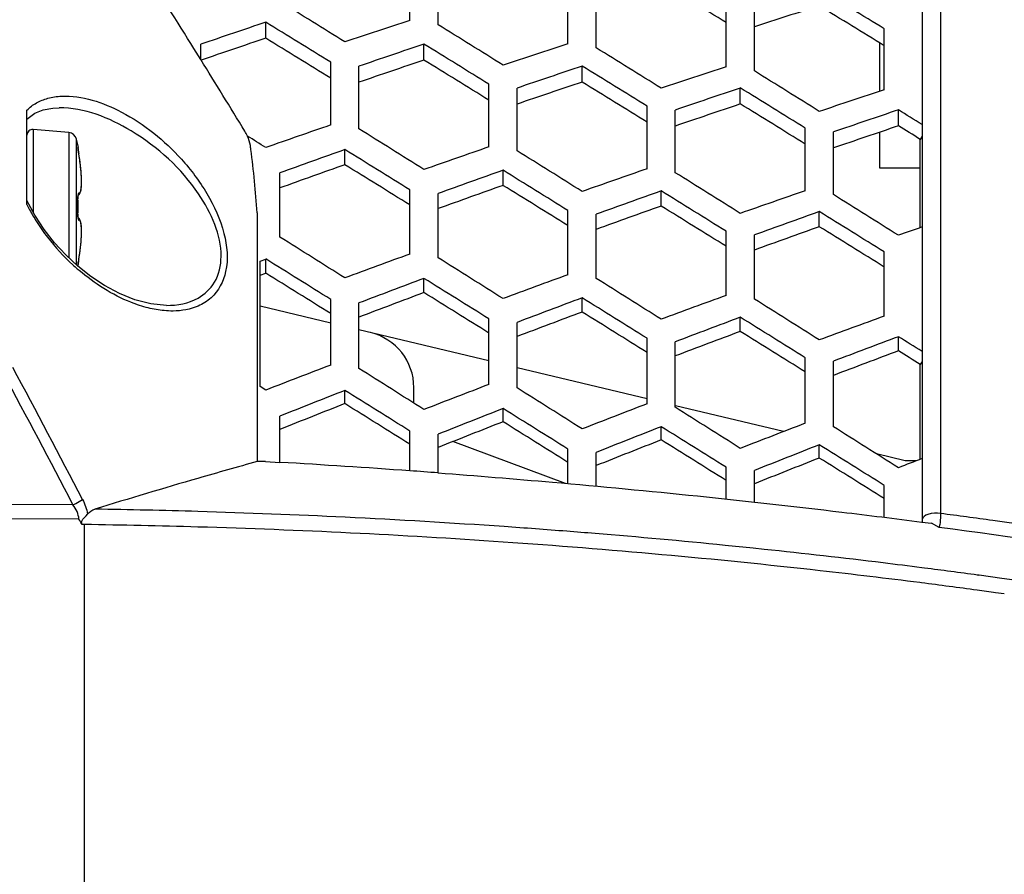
# Model space of a CAD drawing. Header units: millimetres. Extents: x 0 to 420, y 0 to 297.
# Tile 214 of 256: x 265.45 to 272.42, y 228.01 to 234.07. Entities that reach past the tile are written whole.
import ezdxf

# ---------------------------------------------------------------- set-up
doc = ezdxf.new("R2010")
doc.units = ezdxf.units.MM
doc.header["$LTSCALE"] = 23.1
doc.header["$PDMODE"] = 3
doc.header["$PDSIZE"] = 0.3125
doc.layers.get('0').update_dxf_attribs({"linetype": 'CONTINUOUS'})
doc.layers.get('Defpoints').update_dxf_attribs({"linetype": 'CONTINUOUS'})
doc.layers.add('DIM_PILOTEES', color=7, linetype='CONTINUOUS')
doc.styles.get("Standard").update_dxf_attribs({"font": 'txt', "width": 0.7})
doc.dimstyles.new('DIMSTYLE_3', dxfattribs={"dimtxt": 2.5, "dimasz": 3.5, "dimexe": 2, "dimexo": 0, "dimtad": 1, "dimdec": 0, "dimlfac": 5, "dimdsep": 46, "dimtxsty": 'Standard', "dimblk": '_FILLED', "dimblk1": '_FILLED', "dimblk2": '_FILLED', "dimcen": 0.09, "dimazin": 2, "dimtp": 0.5, "dimtm": 0.5, "dimtfac": 1, "dimtdec": 0, "dimtofl": 0, "dimtmove": 0, "dimatfit": 3, "dimldrblk": '_FILLED', "dimfxl": 0, "dimtolj": 1, "dimarcsym": 0})
doc.dimstyles.new('DIMSTYLE_9', dxfattribs={"dimtxt": 2.5, "dimasz": 3.5, "dimexe": 2, "dimexo": 0, "dimgap": 2.5, "dimtad": 1, "dimdsep": 46, "dimtxsty": 'Standard', "dimblk": '_FILLED', "dimblk1": '_FILLED', "dimblk2": '_FILLED', "dimcen": 0.09, "dimazin": 2, "dimtp": 0.5, "dimtm": 0.5, "dimtfac": 1, "dimtofl": 0, "dimtmove": 0, "dimatfit": 3, "dimldrblk": '_FILLED', "dimfxl": 0, "dimtolj": 1, "dimarcsym": 0})

# ---------------------------------------------------------------- blocks, each defined once
blk = doc.blocks.new('_FILLED')
at = {"color": 0, "linetype": 'ByBlock'}
blk.add_solid([(0, 0), (-1, 0.1429), (-1, -0.1429)], dxfattribs=at)
blk = doc.blocks.new('*D7')
at = {"layer": 'DIM_PILOTEES', "color": 2, "linetype": 'Continuous'}
for p, q in [((237.3576, 221.8616), (237.3576, 264.0659)), ((280.4801, 226.1986), (280.4801, 264.0659)), ((237.3576, 262.0659), (258.9188, 262.0659)), ((280.4801, 262.0659), (258.9188, 262.0659))]:
    blk.add_line(p, q, dxfattribs=at)
at = {"layer": 'DIM_PILOTEES', "color": 2, "linetype": 'Continuous', "xscale": 3.5, "yscale": 3.5, "zscale": 3.5, "rotation": 180}
blk.add_blockref('_FILLED', (237.3576, 262.0659), dxfattribs=at)
at = {"layer": 'DIM_PILOTEES', "color": 2, "linetype": 'Continuous', "xscale": 3.5, "yscale": 3.5, "zscale": 3.5}
blk.add_blockref('_FILLED', (280.4801, 262.0659), dxfattribs=at)
at = {"layer": 'DIM_PILOTEES', "color": 2, "linetype": 'Continuous', "insert": (258.9188, 265.1909), "char_height": 2.5, "width": 8.035714, "attachment_point": 2, "line_spacing_factor": 0.9}
blk.add_mtext('{\\ftxt;\\W0.0001;\\H0.0001;\\~}{\\ftxt;\\W2.1428571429;\\H2.5; }{\\ftxt;\\W0.0001;\\H0.0001;\\~}', dxfattribs=at)
blk = doc.blocks.new('*D8')
at = {"layer": 'DIM_PILOTEES', "color": 2, "linetype": 'Continuous'}
for p, q in [((243.7388, 246.623), (243.7388, 257.0461)), ((280.4888, 226.1986), (280.4888, 257.0461)), ((243.7388, 255.0461), (262.1138, 255.0461)), ((280.4888, 255.0461), (262.1138, 255.0461))]:
    blk.add_line(p, q, dxfattribs=at)
at = {"layer": 'DIM_PILOTEES', "color": 2, "linetype": 'Continuous', "xscale": 3.5, "yscale": 3.5, "zscale": 3.5, "rotation": 180}
blk.add_blockref('_FILLED', (243.7388, 255.0461), dxfattribs=at)
at = {"layer": 'DIM_PILOTEES', "color": 2, "linetype": 'Continuous', "xscale": 3.5, "yscale": 3.5, "zscale": 3.5}
blk.add_blockref('_FILLED', (280.4888, 255.0461), dxfattribs=at)
at = {"layer": 'DIM_PILOTEES', "color": 2, "linetype": 'Continuous', "insert": (262.1138, 258.1711), "char_height": 2.5, "width": 8.035714, "attachment_point": 2, "line_spacing_factor": 0.9}
blk.add_mtext('{\\ftxt;\\W0.0001;\\H0.0001;\\~}{\\ftxt;\\W2.1428571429;\\H2.5; }{\\ftxt;\\W0.0001;\\H0.0001;\\~}', dxfattribs=at)
blk = doc.blocks.new('*D16')
at = {"layer": 'Defpoints', "color": 0, "linetype": 'Continuous'}
for p in [(226.5932, 260.6283), (261.7388, 218.7434), (214.3873, 191.405), (309.0904, 191.405)]:
    blk.add_point(p, dxfattribs=at)
at = {"layer": 'DIM_PILOTEES', "color": 0, "linetype": 'Continuous', "lineweight": -2}
for p, q in [((214.3873, 191.405), (216.1194, 192.405)), ((309.0904, 191.405), (310.8224, 190.405))]:
    blk.add_line(p, q, dxfattribs=at)
blk.add_arc((261.7388, 218.7434), 54.6768, 333.66827, 206.33173, dxfattribs=at)
at = {"layer": 'DIM_PILOTEES', "color": 0, "linetype": 'Continuous', "lineweight": -2, "xscale": 3.5, "yscale": 3.5, "zscale": 3.5}
for p, rotation in [((214.3873, 191.405), 298.1658643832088), ((309.0904, 191.405), 241.8341356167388)]:
    blk.add_blockref('_FILLED', p, dxfattribs=dict(at, rotation=rotation))
at = {"layer": 'DIM_PILOTEES', "color": 0, "linetype": 'Continuous', "insert": (267.7853, 278.9507), "char_height": 2.5, "width": 24.821429, "attachment_point": 2, "rotation": 354.26515, "line_spacing_factor": 0.9}
blk.add_mtext('\\A1;{\\ftxt;\\W0.0001;\\H0.0001;\\~}{\\ftxt;\\W3.5952380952;\\H2.5; }{\\ftxt;\\W0.0001;\\H0.0001;\\~}{\\ftxt;\\W0.0001;\\H0.0001;\\~}{\\ftxt;\\W2.3571428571;\\H2.5; }{\\ftxt;\\W0.0001;\\H0.0001;\\~}{\\ftxt;\\W0.0001;\\H0.0001;\\~}{\\ftxt;\\W0.6666666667;\\H2.5; }{\\ftxt;\\W0.0001;\\H0.0001;\\~}', dxfattribs=at)

msp = doc.modelspace()

# ---------------------------------------------------------------- linework, layer by layer
at = {"color": 7, "linetype": 'Continuous'}
for p, q in [((271.9686, 244.9825), (271.9686, 230.57)), ((271.8388, 244.887), (271.8388, 230.5093)), ((268.2103, 234.0606), (268.2103, 234.4935)), ((268.4103, 234.0313), (268.4103, 234.4643)), ((269.3303, 233.8968), (269.3303, 234.3297)), ((269.5303, 233.8675), (269.5303, 234.3005)), ((270.4503, 233.733), (270.4503, 234.1659)), ((270.6503, 233.7037), (270.6503, 234.1367)), ((267.1903, 233.9356), (267.1903, 234.0488)), ((271.5703, 233.5692), (271.5703, 234.0021)), ((266.7303, 233.7837), (266.7303, 233.8928)), ((268.3103, 233.7803), (268.3103, 233.8936)), ((271.5388, 233.5589), (271.5388, 233.9019)), ((266.7305, 233.7838), (266.6815, 233.8625)), ((266.7303, 233.7837), (266.6815, 233.8625)), ((267.6503, 233.3213), (267.6503, 233.7653)), ((267.8503, 233.2936), (267.8503, 233.7375)), ((269.4303, 233.625), (269.4303, 233.7383)), ((268.7703, 233.1661), (268.7703, 233.61)), ((268.9703, 233.1383), (268.9703, 233.5823)), ((270.5503, 233.4698), (270.5503, 233.5831)), ((265.4989, 232.7576), (265.4989, 233.4265)), ((269.8903, 233.0108), (269.8903, 233.4548)), ((270.0903, 232.9831), (270.0903, 233.4271)), ((271.6703, 233.3145), (271.6703, 233.4278)), ((265.5424, 233.2896), (265.5424, 232.7049)), ((265.7952, 233.2675), (265.5424, 233.2896)), ((265.7952, 233.2675), (265.7952, 232.3809)), ((271.0103, 232.8556), (271.0103, 233.2995)), ((271.2103, 232.8279), (271.2103, 233.2718)), ((271.5388, 233.0148), (271.5388, 233.2701)), ((265.8486, 233.2202), (265.8486, 232.3312)), ((265.8486, 233.2202), (265.8605, 233.161)), ((271.8388, 233.2428), (271.825, 233.2194)), ((271.825, 232.594), (271.825, 233.2194)), ((265.8598, 233.1609), (265.8605, 233.161)), ((265.8605, 233.154), (265.8601, 233.1573)), ((265.8605, 233.1534), (265.8605, 233.154)), ((265.8608, 233.1516), (265.8605, 233.1534)), ((265.8611, 233.1494), (265.8608, 233.1516)), ((265.8616, 233.1456), (265.8611, 233.1494)), ((265.8623, 233.1411), (265.8616, 233.1456)), ((265.8633, 233.1343), (265.8623, 233.1411)), ((265.8646, 233.1267), (265.8633, 233.1343)), ((265.8658, 233.1195), (265.8646, 233.1267)), ((265.869, 233.0994), (265.8658, 233.1195)), ((267.7503, 233.0401), (267.7503, 233.147)), ((265.8724, 233.0765), (265.869, 233.0996)), ((265.8754, 233.0544), (265.8724, 233.0767)), ((265.878, 233.0332), (265.8754, 233.0546)), ((265.8802, 233.013), (265.878, 233.0334)), ((265.8819, 232.9938), (265.8801, 233.0132)), ((265.8812, 233.0015), (265.8811, 233.0025)), ((265.8833, 232.9757), (265.8819, 232.994)), ((265.8844, 232.9588), (265.8833, 232.9759)), ((267.2903, 232.5277), (267.2903, 232.982)), ((268.8703, 232.8936), (268.8703, 233.0005)), ((271.825, 233.0148), (271.5388, 233.0148)), ((265.8851, 232.943), (265.8844, 232.959)), ((265.8849, 232.8907), (265.8854, 232.9023)), ((265.8855, 232.9283), (265.8851, 232.9431)), ((265.8854, 232.9022), (265.8856, 232.9148)), ((265.8856, 232.9147), (265.8855, 232.9284)), ((265.8806, 232.855), (265.882, 232.8626)), ((265.882, 232.8625), (265.8832, 232.871)), ((265.8832, 232.871), (265.8842, 232.8804)), ((265.8842, 232.8803), (265.8849, 232.8908)), ((268.2103, 232.4073), (268.2103, 232.8617)), ((268.4103, 232.3812), (268.4103, 232.8355)), ((269.9903, 232.7471), (269.9903, 232.854)), ((265.5542, 232.6828), (265.4989, 232.787)), ((265.8598, 232.7983), (265.8601, 232.7983)), ((265.8601, 232.8063), (265.8602, 232.8106)), ((265.8601, 232.802), (265.8601, 232.8065)), ((265.8601, 232.7983), (265.8601, 232.8022)), ((265.8601, 232.7983), (265.8601, 232.802)), ((265.8602, 232.8105), (265.8604, 232.8143)), ((265.8604, 232.8143), (265.8606, 232.8177)), ((265.8606, 232.8177), (265.8609, 232.8206)), ((265.8608, 232.7434), (265.8607, 232.7602)), ((265.861, 232.8219), (265.8621, 232.8224)), ((265.8601, 232.6885), (265.8605, 232.7053)), ((267.1293, 232.6991), (267.1293, 230.938)), ((269.3303, 232.2609), (269.3303, 232.7152)), ((269.5303, 232.2347), (269.5303, 232.689)), ((271.1103, 232.6006), (271.1103, 232.7075)), ((265.6207, 232.5811), (265.5542, 232.6828)), ((265.8598, 232.6885), (265.8601, 232.6885)), ((265.8601, 232.6857), (265.8601, 232.6885)), ((265.8622, 232.6644), (265.861, 232.6649)), ((265.8672, 232.6602), (265.8622, 232.6644)), ((265.8806, 232.6318), (265.8788, 232.6386)), ((265.882, 232.6242), (265.8806, 232.6318)), ((265.8832, 232.6158), (265.882, 232.6243)), ((265.8842, 232.6064), (265.8832, 232.6158)), ((265.8849, 232.596), (265.8842, 232.6065)), ((265.8854, 232.5845), (265.8849, 232.5961)), ((265.8851, 232.5437), (265.8855, 232.5585)), ((265.8856, 232.572), (265.8854, 232.5846)), ((265.8855, 232.5584), (265.8856, 232.5721)), ((270.4503, 232.1144), (270.4503, 232.5687)), ((265.8801, 232.4736), (265.8819, 232.493)), ((265.8819, 232.493), (265.8833, 232.5111)), ((265.8844, 232.5278), (265.8851, 232.5438)), ((270.6503, 232.0882), (270.6503, 232.5426)), ((265.869, 232.3872), (265.8724, 232.4103)), ((265.8724, 232.4101), (265.8754, 232.4324)), ((265.8754, 232.4324), (265.878, 232.4536)), ((271.5703, 231.9679), (271.5703, 232.4222)), ((265.8613, 232.339), (265.862, 232.3436)), ((265.862, 232.3436), (265.8628, 232.349)), ((265.8628, 232.349), (265.8637, 232.355)), ((265.8637, 232.355), (265.8652, 232.3639)), ((265.8652, 232.3639), (265.8658, 232.3673)), ((265.8658, 232.3673), (265.869, 232.3874)), ((267.1503, 232.3571), (267.1903, 232.3721)), ((267.1503, 231.4692), (267.1503, 232.3571)), ((267.1903, 232.2718), (267.1903, 232.3721)), ((265.8605, 232.3258), (265.8598, 232.3259)), ((265.8601, 232.3294), (265.8603, 232.3315)), ((265.8603, 232.3315), (265.8605, 232.3332)), ((265.8605, 232.3328), (265.8606, 232.3341)), ((265.8606, 232.3341), (265.8609, 232.3364)), ((265.8609, 232.3364), (265.8613, 232.339)), ((267.1503, 232.2567), (267.1903, 232.2718)), ((268.3103, 232.1343), (268.3103, 232.2346)), ((267.6503, 231.6214), (267.6503, 232.0855)), ((269.4303, 231.9967), (269.4303, 232.0971)), ((266.4862, 232.0434), (266.4868, 232.0434)), ((267.6503, 231.9183), (267.1503, 232.0381)), ((267.8503, 231.5968), (267.8503, 232.0609)), ((268.7703, 231.4839), (268.7703, 231.948)), ((268.9703, 231.4593), (268.9703, 231.9234)), ((270.5503, 231.8592), (270.5503, 231.9595)), ((268.7703, 231.6499), (267.8503, 231.8704)), ((269.8903, 231.3463), (269.8903, 231.8105)), ((270.0903, 231.3218), (270.0903, 231.7859)), ((271.6703, 231.7216), (271.6703, 231.822)), ((271.0103, 231.2088), (271.0103, 231.6729)), ((271.2103, 231.1843), (271.2103, 231.6484)), ((271.8388, 231.6452), (271.825, 231.6254)), ((269.8903, 231.3815), (268.9703, 231.602)), ((271.825, 230.9536), (271.825, 231.6254)), ((267.1903, 231.4439), (267.1503, 231.4692)), ((267.7503, 231.3479), (267.7503, 231.4415)), ((268.2388, 231.3516), (268.2388, 231.4618)), ((268.8703, 231.2195), (268.8703, 231.3132)), ((270.8572, 231.1499), (270.093, 231.333)), ((267.2903, 230.9315), (267.2903, 231.2594)), ((269.9903, 231.0911), (269.9903, 231.1848)), ((268.2103, 230.8711), (268.2103, 231.154)), ((268.4103, 230.8562), (268.4103, 231.131)), ((269.3134, 230.7824), (268.5154, 231.0791)), ((269.3303, 230.7809), (269.3303, 231.0256)), ((271.1103, 230.9627), (271.1103, 231.0564)), ((269.5303, 230.7636), (269.5303, 231.0027)), ((271.7188, 230.9434), (271.5143, 230.9924)), ((267.1436, 230.937), (267.1293, 230.938)), ((267.1887, 230.9379), (267.1436, 230.937)), ((267.1887, 230.9379), (267.2903, 230.932)), ((270.4503, 230.6721), (270.4503, 230.8972)), ((271.7986, 230.9434), (271.7188, 230.9434)), ((270.6503, 230.6498), (270.6503, 230.8743)), ((271.5703, 230.5421), (271.5703, 230.7689)), ((265.825, 230.6306), (263.1393, 230.6471)), ((265.866, 230.5297), (263.2677, 230.5458)), ((265.9053, 230.4916), (265.8889, 230.4919)), ((265.9053, 230.4916), (265.9053, 226.0239)), ((271.8367, 230.5095), (271.9051, 230.5007)), ((271.9584, 230.4706), (271.9051, 230.5007)), ((271.9602, 230.4756), (271.9584, 230.4706)), ((270.7196, 230.316), (270.6428, 230.324)), ((271.8549, 230.1835), (271.8364, 230.1858)), ((271.8549, 230.1835), (271.8365, 230.1859)), ((272.241, 230.1316), (272.2291, 230.1332)), ((272.2416, 230.1323), (272.2297, 230.134)), ((271.8339, 230.0786), (271.8219, 230.0801)), ((271.8339, 230.0785), (271.8219, 230.0801)), ((272.4205, 230.0004), (272.3593, 230.0089))]:
    msp.add_line(p, q, dxfattribs=at)
for points in [[(265.4989, 233.3624), (265.507, 233.3701), (265.5556, 233.4045)], [(265.5556, 233.4045), (265.6137, 233.4284), (265.6815, 233.4413), (265.7264, 233.4434)], [(265.8622, 232.8224), (265.8672, 232.8266), (265.8712, 232.8313), (265.8743, 232.8365), (265.8768, 232.8421), (265.8788, 232.8482), (265.8806, 232.855)], [(265.8607, 232.7602), (265.8606, 232.7707), (265.8605, 232.7811), (265.8601, 232.7983)], [(265.8609, 232.8206), (265.8611, 232.823), (265.8614, 232.825), (265.8617, 232.8264), (265.8619, 232.8275)], [(265.8605, 232.7053), (265.8606, 232.7158), (265.8607, 232.7262), (265.8608, 232.7434)], [(265.8612, 232.6636), (265.8609, 232.6658), (265.8607, 232.6684), (265.8604, 232.6713), (265.8603, 232.6745), (265.8601, 232.6781), (265.8601, 232.6819), (265.8601, 232.6859)], [(265.8621, 232.6587), (265.8621, 232.6586), (265.862, 232.6589), (265.8619, 232.6595), (265.8617, 232.6605), (265.8614, 232.6619), (265.8612, 232.6636)], [(265.8788, 232.6386), (265.8768, 232.6447), (265.8743, 232.6503), (265.8712, 232.6555), (265.8672, 232.6602), (265.8621, 232.6644)], [(265.8596, 232.321), (265.7739, 232.4006), (265.6942, 232.4872), (265.6207, 232.5811)], [(265.8819, 232.4928), (265.8833, 232.5109), (265.8844, 232.528)], [(265.8754, 232.4322), (265.878, 232.4534), (265.8802, 232.4738)], [(266.4867, 232.0434), (266.3767, 232.0537), (266.263, 232.0834), (266.1536, 232.1276), (266.049, 232.1837), (265.9512, 232.2485), (265.8596, 232.321)]]:
    msp.add_lwpolyline(points, dxfattribs=at)
for centre, radius, start, end in [((201.5788, 193.3185), 76.6954, 31.913433, 32.930123), ((207.094, 196.7609), 70.194, 31.34715, 31.83238), ((265.5389, 233.2497), 0.04, 85, 180), ((265.79, 233.2077), 0.06, 12.03939, 85), ((265.8401, 233.1573), 0.0201, 359.33079, 10.48361), ((265.8408, 233.1573), 0.02, 350.24699, 10.52557), ((264.1831, 232.8364), 1.7063, 9.38065, 9.54973), ((264.1858, 232.8368), 1.7036, 9.04691, 9.38076), ((259.802, 232.1913), 7.3453, 7.47975, 7.69631), ((260.1315, 232.2314), 7.0134, 3.82381, 7.50579), ((264.1958, 232.8384), 1.6935, 8.70745, 9.04696), ((264.2096, 232.8405), 1.6794, 8.21032, 8.70784), ((264.2326, 232.8439), 1.6562, 7.88669, 8.21012), ((264.26, 232.8477), 1.6286, 7.51699, 7.88697), ((264.305, 232.8536), 1.5832, 6.99621, 7.51787), ((264.3479, 232.8589), 1.5399, 6.74508, 6.99509), ((264.4851, 232.8744), 1.4018, 5.2414, 6.77291), ((266.1041, 232.8042), 0.2444, 180.46879, 181.37395), ((263.569, 232.7434), 2.2914, 358.62727, 1.37273), ((266.6282, 233.3168), 1.2602, 206.34346, 208.24599), ((266.7085, 233.3606), 1.3516, 208.26994, 212.32314), ((266.8151, 233.4282), 1.4778, 212.33042, 217.62273), ((266.1041, 232.6826), 0.2444, 178.6262, 179.54145), ((266.8738, 233.4732), 1.5518, 217.61426, 227.4535), ((264.5147, 232.6096), 1.3721, 354.07432, 354.58047), ((264.5625, 232.6051), 1.3242, 354.58269, 354.70388), ((264.2311, 232.6432), 1.6578, 351.75718, 352.08972), ((264.2635, 232.6387), 1.625, 352.08899, 352.56871), ((264.3007, 232.6338), 1.5876, 352.56939, 352.84981), ((264.342, 232.6286), 1.5459, 352.84892, 353.29797), ((264.3957, 232.6223), 1.4918, 353.29808, 353.69906), ((264.4496, 232.6164), 1.4376, 353.6991, 354.07551), ((264.1855, 232.65), 1.7039, 350.45027, 350.63259), ((264.1861, 232.6499), 1.7032, 350.63252, 350.93389), ((264.1941, 232.6486), 1.6951, 350.93376, 351.29374), ((264.2083, 232.6465), 1.6808, 351.29344, 351.75706), ((266.8811, 233.4808), 1.5623, 227.44581, 228.95001), ((266.8766, 233.4756), 1.5555, 228.94954, 229.59144), ((263.6129, 232.7434), 2.286, 349.3537, 349.47443), ((265.8401, 232.3295), 0.0201, 349.52339, 0.66416), ((265.8408, 232.3295), 0.02, 349.47443, 9.75128), ((267.8388, 231.4618), 0.4, 0, 76.52504), ((217.2778, 205.572), 54.7104, 27.30503, 28.41182), ((217.2589, 205.5093), 54.6786, 27.35078, 28.45656), ((279.1292, 187.9573), 44.6244, 105.59945, 106.1587), ((263.361, 163.5275), 67.5189, 85.881302, 86.663697), ((279.196, 187.7277), 44.8636, 106.15901, 107.13204), ((263.3946, 164.0071), 67.0382, 85.709161, 85.880573), ((265.1125, 176.3555), 54.2521, 88.31271, 89.08344), ((265.1115, 176.3074), 54.3001, 87.21204, 88.31313), ((265.1319, 176.7056), 53.9014, 86.01446, 87.21306), ((264.1002, 170.8766), 60.2098, 82.135087, 82.490946), ((265.1129, 175.9444), 54.553, 88.32329, 89.16772), ((265.1216, 176.1174), 54.3798, 86.04684, 88.32704), ((265.1718, 177.2912), 53.3145, 85.53554, 86.01349), ((264.2685, 171.6795), 59.2919, 79.525409, 82.54805), ((264.326, 172.4701), 58.6003, 79.491212, 82.140587), ((265.1973, 177.6216), 52.9831, 85.31772, 85.53531), ((265.2561, 178.3184), 52.2838, 84.30691, 85.31961), ((265.1978, 177.2183), 53.2763, 84.83493, 86.04705), ((265.3334, 179.1101), 51.4884, 84.08121, 84.30504), ((265.3338, 178.7101), 51.7783, 83.58765, 84.83615), ((265.4414, 180.1201), 50.4726, 83.03528, 83.99728), ((265.5758, 181.2357), 49.3489, 82.71147, 83.03316), ((265.6746, 182.0046), 48.5737, 82.24415, 82.69013), ((265.5139, 180.3258), 50.1526, 82.77447, 83.58601), ((265.6647, 181.5227), 48.9462, 82.29446, 82.75912), ((265.7441, 182.1135), 48.3501, 82.13617, 82.29384)]:
    msp.add_arc(centre, radius, start, end, dxfattribs=at)
for centre, major_axis, ratio, start_param, end_param in [((246.6311, 230.1696), (55.1093, -27.9783), 0.242776, 1.250077, 1.259229), ((247.8227, 230.1359), (54.9467, -27.8957), 0.242776, 1.250104, 1.259283), ((241.3934, 230.7144), (57.7369, -29.3122), 0.242776, 1.223225, 1.232075), ((245.7409, 207.2371), (55.4956, 28.1744), 0.242776, 0.977236, 0.986446), ((248.0158, 230.045), (54.5083, -27.6732), 0.242776, 1.250178, 1.25943), ((240.7011, 206.4049), (58.075, 29.9745), 0.228228, 0.983425, 0.992229), ((242.976, 230.872), (57.0871, -29.4646), 0.228228, 1.244385, 1.253227), ((243.6684, 206.9771), (56.7496, 28.811), 0.242776, 1.004541, 1.013429), ((242.7782, 230.5898), (57.1359, -29.0072), 0.242776, 1.223038, 1.231982), ((240.8942, 206.4981), (57.6363, 29.748), 0.228228, 0.983291, 0.992121), ((243.1692, 230.7788), (56.6484, -29.2381), 0.228228, 1.244454, 1.253364), ((242.0858, 206.5326), (57.4736, 29.6641), 0.228228, 0.98324, 0.992137), ((244.3608, 230.7443), (56.4857, -29.1542), 0.228228, 1.244479, 1.253415), ((245.0532, 207.1017), (56.1486, 28.5059), 0.242776, 1.004636, 1.013619), ((244.163, 230.4652), (56.535, -28.7021), 0.242776, 1.222847, 1.231887), ((242.279, 206.6258), (57.0349, 29.4377), 0.228228, 0.983103, 0.992069), ((244.5539, 230.6511), (56.047, -28.9278), 0.228228, 1.24455, 1.253554), ((243.4706, 206.6604), (56.8723, 29.3537), 0.228228, 0.983052, 0.992043), ((245.7455, 230.6165), (55.8844, -28.8438), 0.228228, 1.244576, 1.253607), ((246.4379, 207.2263), (55.5477, 28.2008), 0.242776, 1.004733, 1.013813), ((245.5477, 230.3406), (55.934, -28.397), 0.242776, 1.222653, 1.23179), ((243.6637, 206.7536), (56.4336, 29.1273), 0.228228, 0.982912, 0.991974), ((245.9387, 230.5233), (55.4457, -28.6174), 0.228228, 1.244647, 1.253749), ((244.8553, 206.7881), (56.271, 29.0433), 0.228228, 0.982859, 0.991947), ((247.1303, 230.4888), (55.2831, -28.5335), 0.228228, 1.244674, 1.253803), ((247.8227, 207.3509), (54.9467, 27.8957), 0.242776, 1.004833, 1.014011), ((245.0485, 206.8814), (55.8323, 28.8169), 0.228228, 0.982716, 0.991876), ((247.3234, 230.3956), (54.8444, -28.307), 0.228228, 1.244747, 1.253949), ((246.2401, 206.9159), (55.6696, 28.733), 0.228228, 0.982662, 0.991849), ((248.5151, 230.361), (54.6817, -28.2231), 0.228228, 1.250627, 1.254003), ((242.976, 206.6148), (57.0871, 29.4646), 0.228228, 1.009874, 1.018716), ((242.0858, 230.9542), (57.4736, -29.6641), 0.228228, 1.217752, 1.226648), ((246.4332, 207.0091), (55.2309, 28.5065), 0.228228, 0.982516, 0.991777), ((248.7082, 230.2678), (54.243, -27.9967), 0.228228, 1.251028, 1.254152), ((240.7011, 231.0819), (58.075, -29.9745), 0.228228, 1.217936, 1.220422), ((241.3934, 206.1815), (57.8125, 30.2915), 0.213684, 0.989091, 0.997941), ((243.6684, 231.0905), (56.824, -29.7735), 0.213684, 1.238674, 1.247563), ((244.3608, 206.7425), (56.4857, 29.1542), 0.228228, 1.009968, 1.018904), ((243.4706, 230.8264), (56.8723, -29.3537), 0.228228, 1.217563, 1.226554), ((241.5866, 206.2769), (57.3735, 30.0614), 0.213684, 0.988955, 0.997874), ((243.8616, 230.9951), (56.385, -29.5435), 0.213684, 1.238744, 1.247701), ((242.7782, 206.3123), (57.2108, 29.9762), 0.213684, 0.988904, 0.997848), ((245.0532, 230.9597), (56.2222, -29.4582), 0.213684, 1.23877, 1.247752), ((245.7455, 206.8703), (55.8844, 28.8438), 0.228228, 1.010065, 1.019096), ((244.8553, 230.6987), (56.271, -29.0433), 0.228228, 1.21737, 1.226459), ((242.9714, 206.4077), (56.7718, 29.7462), 0.213684, 0.988766, 0.997779), ((245.2463, 230.8643), (55.7832, -29.2282), 0.213684, 1.23884, 1.247894), ((244.163, 206.443), (56.6091, 29.6609), 0.213684, 0.988714, 0.997753), ((246.4379, 230.829), (55.6205, -29.1429), 0.213684, 1.238867, 1.247946), ((247.1303, 206.998), (55.2831, 28.5335), 0.228228, 1.010163, 1.019292), ((246.2401, 230.5709), (55.6696, -28.733), 0.228228, 1.217174, 1.226361), ((244.3561, 206.5384), (56.1701, 29.4309), 0.213684, 0.988572, 0.997683), ((246.6311, 230.7336), (55.1815, -28.9129), 0.213684, 1.238939, 1.248091), ((245.5477, 206.5738), (56.0073, 29.3456), 0.213684, 0.988519, 0.997657), ((247.8227, 230.6982), (55.0188, -28.8276), 0.213684, 1.238966, 1.248145), ((245.7409, 206.6692), (55.5683, 29.1156), 0.213684, 0.988374, 0.997584), ((248.0158, 230.6028), (54.5798, -28.5976), 0.213684, 1.23904, 1.248292), ((248.5151, 207.1258), (54.6817, 28.2231), 0.228228, 1.016116, 1.019492), ((241.3934, 231.3053), (57.8125, -30.2915), 0.213684, 1.212086, 1.220937), ((242.976, 231.423), (57.1628, -30.3641), 0.199154, 1.232525, 1.241367), ((243.6684, 206.3963), (56.824, 29.7735), 0.213684, 1.015679, 1.024567), ((242.7782, 231.1745), (57.2108, -29.9762), 0.213684, 1.2119, 1.220844), ((243.1692, 231.3255), (56.7235, -30.1308), 0.199154, 1.232594, 1.241504), ((242.0858, 205.978), (57.5499, 30.5697), 0.199154, 0.9951, 1.003997), ((244.3608, 231.2894), (56.5607, -30.0443), 0.199154, 1.23262, 1.241555), ((245.0532, 206.5271), (56.2222, 29.4582), 0.213684, 1.015774, 1.024757), ((244.163, 231.0438), (56.6091, -29.6609), 0.213684, 1.211709, 1.220749), ((242.279, 206.0754), (57.1106, 30.3364), 0.199154, 0.994963, 1.003929), ((244.5539, 231.192), (56.1214, -29.8109), 0.199154, 1.23269, 1.241695), ((243.4706, 206.1115), (56.9478, 30.2499), 0.199154, 0.994912, 1.003903), ((245.7455, 231.1558), (55.9585, -29.7244), 0.199154, 1.232716, 1.241747), ((246.4379, 206.6578), (55.6205, 29.1429), 0.213684, 1.015871, 1.024951), ((245.5477, 230.913), (56.0073, -29.3456), 0.213684, 1.211515, 1.220652), ((243.6637, 206.209), (56.5085, 30.0165), 0.199154, 0.994771, 1.003833), ((245.9387, 231.0584), (55.5193, -29.4911), 0.199154, 1.232788, 1.24189), ((244.8553, 206.2451), (56.3456, 29.93), 0.199154, 0.994719, 1.003807), ((247.1303, 231.0223), (55.3564, -29.4046), 0.199154, 1.232815, 1.241943), ((247.8227, 206.7886), (55.0188, 28.8276), 0.213684, 1.015971, 1.025149), ((245.0485, 206.3425), (55.9063, 29.6967), 0.199154, 0.994576, 1.003736), ((247.3234, 230.9248), (54.9171, -29.1712), 0.199154, 1.232888, 1.242089), ((246.2401, 206.3787), (55.7435, 29.6102), 0.199154, 0.994522, 1.003709), ((248.5151, 230.8887), (54.7543, -29.0847), 0.199154, 1.238767, 1.242143), ((246.4332, 206.4761), (55.3042, 29.3768), 0.199154, 0.994376, 1.003636), ((248.7082, 230.7913), (54.315, -28.8514), 0.199154, 1.239169, 1.242292), ((242.976, 206.0638), (57.1628, 30.3641), 0.199154, 1.021734, 1.030576), ((242.0858, 231.5088), (57.5499, -30.5697), 0.199154, 1.205892, 1.214789), ((241.3934, 205.6581), (57.889, 31.1346), 0.184641, 1.001607, 1.010457), ((243.6684, 231.605), (56.8991, -30.6022), 0.184641, 1.226158, 1.235046), ((244.3608, 206.1974), (56.5607, 30.0443), 0.199154, 1.021828, 1.030763), ((243.4706, 231.3753), (56.9478, -30.2499), 0.199154, 1.205703, 1.214695), ((241.5866, 205.7575), (57.4494, 30.8981), 0.184641, 1.001472, 1.01039), ((243.8616, 231.5056), (56.4596, -30.3658), 0.184641, 1.226227, 1.235184), ((242.7782, 205.7943), (57.2865, 30.8105), 0.184641, 1.001421, 1.010365), ((245.0532, 231.4688), (56.2966, -30.2781), 0.184641, 1.226253, 1.235236), ((245.7455, 206.331), (55.9585, 29.7244), 0.199154, 1.021924, 1.030955), ((244.8553, 231.2417), (56.3456, -29.93), 0.199154, 1.205511, 1.214599), ((242.9714, 205.8937), (56.8469, 30.5741), 0.184641, 1.001282, 1.010296), ((245.2463, 231.3694), (55.857, -30.0417), 0.184641, 1.226324, 1.235377), ((244.163, 205.9305), (56.684, 30.4864), 0.184641, 1.00123, 1.01027), ((246.4379, 231.3326), (55.6941, -29.9541), 0.184641, 1.226351, 1.23543), ((247.1303, 206.4645), (55.3564, 29.4046), 0.199154, 1.022023, 1.031151), ((246.2401, 231.1081), (55.7435, -29.6102), 0.199154, 1.205314, 1.214501), ((244.3561, 206.0299), (56.2444, 30.25), 0.184641, 1.001088, 1.010199), ((246.6311, 231.2332), (55.2545, -29.7176), 0.184641, 1.226423, 1.235574), ((245.5477, 206.0667), (56.0814, 30.1624), 0.184641, 1.001035, 1.010173), ((247.8227, 231.1964), (55.0916, -29.63), 0.184641, 1.22645, 1.235628), ((245.7409, 206.166), (55.6419, 29.926), 0.184641, 1.000891, 1.010101), ((248.0158, 231.097), (54.652, -29.3936), 0.184641, 1.226524, 1.235776), ((248.5151, 206.5981), (54.7543, 29.0847), 0.199154, 1.027975, 1.031352)]:
    msp.add_ellipse(centre, major_axis=major_axis, ratio=ratio, start_param=start_param, end_param=end_param, dxfattribs=at)
for points, knots in [([(265.7434, 233.5249), (265.8899, 233.532), (266.216, 233.4203), (266.5512, 233.148), (266.7835, 232.8403), (266.9052, 232.5706), (266.9343, 232.2997), (266.8555, 232.145), (266.8031, 232.0976)], [0, 0, 0, 0, 0.212307, 0.472948, 0.618753, 0.766782, 0.897722, 1, 1, 1, 1]), ([(266.7142, 232.8331), (266.5919, 233.0132), (266.2931, 233.288), (265.9051, 233.4436), (265.7263, 233.4435)], [0, 0, 0, 0, 0.549181, 1, 1, 1, 1]), ([(265.8598, 233.1609), (265.8596, 233.1609), (265.8599, 233.1599), (265.8598, 233.1588), (265.8601, 233.1563), (265.8603, 233.1546), (265.8605, 233.1535)], [0, 0, 0, 0, 0.066482, 0.258032, 0.571575, 1, 1, 1, 1]), ([(265.8605, 233.1535), (265.8608, 233.1513), (265.8624, 233.1399), (265.8642, 233.1286), (265.8657, 233.1195)], [0, 0, 0, 0, 0.195349, 1, 1, 1, 1]), ([(265.8657, 232.839), (265.8668, 232.8388), (265.8691, 232.8389), (265.8723, 232.8407), (265.8751, 232.844), (265.8786, 232.8509), (265.8818, 232.8634), (265.8843, 232.8823), (265.8855, 232.9062), (265.8855, 232.9346), (265.884, 232.9669), (265.8823, 232.9896), (265.8812, 233.0015)], [0, 0, 0, 0, 0.019093, 0.039059, 0.063219, 0.093523, 0.175646, 0.287972, 0.429546, 0.597872, 0.789438, 1, 1, 1, 1]), ([(265.8657, 232.839), (265.8651, 232.8392), (265.864, 232.8382), (265.8633, 232.8366), (265.8622, 232.8336), (265.8612, 232.8285), (265.8607, 232.8241), (265.8605, 232.8216)], [0, 0, 0, 0, 0.100079, 0.184502, 0.296391, 0.600575, 1, 1, 1, 1]), ([(266.7106, 232.0953), (266.7576, 232.1214), (266.8478, 232.2065), (266.8898, 232.4055), (266.837, 232.6253), (266.7601, 232.7654), (266.7142, 232.8331)], [0, 0, 0, 0, 0.195129, 0.42456, 0.702845, 1, 1, 1, 1]), ([(265.8605, 232.8216), (265.8603, 232.8202), (265.8598, 232.8137), (265.8597, 232.8072), (265.8597, 232.8022)], [0, 0, 0, 0, 0.230589, 1, 1, 1, 1]), ([(265.8597, 232.6846), (265.8597, 232.6825), (265.8598, 232.6749), (265.8602, 232.6672), (265.8608, 232.6617)], [0, 0, 0, 0, 0.271856, 1, 1, 1, 1]), ([(265.8608, 232.6617), (265.8611, 232.6597), (265.8616, 232.6561), (265.8627, 232.6516), (265.8637, 232.6488), (265.8652, 232.6477), (265.8657, 232.6478)], [0, 0, 0, 0, 0.399041, 0.699872, 0.894131, 1, 1, 1, 1]), ([(265.881, 232.4828), (265.8821, 232.4949), (265.8839, 232.5179), (265.8854, 232.5507), (265.8856, 232.5795), (265.8844, 232.6038), (265.8819, 232.623), (265.8787, 232.6356), (265.8751, 232.6427), (265.8724, 232.646), (265.8692, 232.6479), (265.8668, 232.648), (265.8657, 232.6478)], [0, 0, 0, 0, 0.210241, 0.401751, 0.570187, 0.71195, 0.824464, 0.906707, 0.937022, 0.961148, 0.981027, 1, 1, 1, 1]), ([(265.8657, 232.3673), (265.8652, 232.364), (265.8633, 232.3527), (265.8615, 232.3413), (265.8605, 232.3332)], [0, 0, 0, 0, 0.289524, 1, 1, 1, 1]), ([(265.8605, 232.3332), (265.8603, 232.3322), (265.8601, 232.3304), (265.8598, 232.3279), (265.8599, 232.3269), (265.8596, 232.3259), (265.8598, 232.3259)], [0, 0, 0, 0, 0.428527, 0.742034, 0.933517, 1, 1, 1, 1]), ([(266.3583, 232.0257), (266.3166, 232.036), (266.1387, 232.0944), (265.9777, 232.198), (265.8683, 232.2912)], [0, 0, 0, 0, 0.230264, 1, 1, 1, 1]), ([(266.7113, 232.0388), (266.656, 232.0147), (266.5727, 232.0008), (266.4915, 232.0045), (266.4703, 232.0064)], [0, 0, 0, 0, 0.739229, 1, 1, 1, 1]), ([(268.4104, 230.8574), (268.6808, 230.8371), (269.6358, 230.7596), (270.778, 230.6419), (271.6482, 230.5338), (271.8367, 230.5095)], [0, 0, 0, 0, 0.23622, 0.834488, 1, 1, 1, 1]), ([(265.825, 230.6306), (265.8315, 230.634), (265.8543, 230.6461), (265.8768, 230.6589), (265.8922, 230.6691)], [0, 0, 0, 0, 0.28181, 1, 1, 1, 1]), ([(265.8889, 230.4919), (265.8856, 230.4991), (265.8859, 230.532), (265.9153, 230.5489), (265.9286, 230.5659)], [0, 0, 0, 0, 0.268688, 1, 1, 1, 1]), ([(271.9686, 230.57), (271.9391, 230.5741), (271.8947, 230.5747), (271.8388, 230.5451), (271.8388, 230.5269)], [0, 0, 0, 0, 0.620704, 1, 1, 1, 1]), ([(271.9686, 230.57), (271.9685, 230.5595), (271.9676, 230.528), (271.9665, 230.4958), (271.9602, 230.4756)], [0, 0, 0, 0, 0.331611, 1, 1, 1, 1]), ([(278.907, 228.6815), (278.3927, 228.843), (276.2047, 229.4696), (273.9619, 229.8976), (272.2416, 230.1323)], [0, 0, 0, 0, 0.236917, 1, 1, 1, 1])]:
    msp.add_open_spline(points, degree=3, knots=knots, dxfattribs=at)
for points in [[(265.4989, 233.4265), (265.5188, 233.4463), (265.5417, 233.4635), (265.5661, 233.4772)], [(265.5661, 233.4772), (265.5915, 233.4915), (265.6191, 233.5024), (265.6472, 233.5101)], [(265.6472, 233.5101), (265.6785, 233.5187), (265.711, 233.5234), (265.7434, 233.5249)], [(267.0606, 233.2423), (267.0551, 233.2543), (267.0488, 233.2661), (267.0419, 233.2774)], [(267.0811, 233.175), (267.078, 233.1983), (267.0704, 233.221), (267.0606, 233.2423)], [(265.8657, 232.839), (265.8659, 232.8345), (265.8644, 232.8297), (265.8617, 232.8261)], [(265.8657, 232.6478), (265.8659, 232.6523), (265.8644, 232.6571), (265.8617, 232.6607)], [(266.4868, 232.0434), (266.5634, 232.0435), (266.6437, 232.0581), (266.7106, 232.0953)], [(266.8031, 232.0976), (266.7762, 232.0732), (266.7446, 232.0533), (266.7113, 232.0388)], [(266.4703, 232.0064), (266.4326, 232.0099), (266.3951, 232.0166), (266.3583, 232.0257)], [(265.8922, 230.6691), (265.9089, 230.6367), (265.922, 230.6018), (265.9286, 230.5659)], [(265.866, 230.5297), (265.8662, 230.566), (265.8473, 230.602), (265.825, 230.6306)], [(265.9286, 230.5659), (265.9414, 230.5823), (265.9605, 230.5945), (265.9804, 230.6006)], [(265.8889, 230.4919), (265.8828, 230.5053), (265.875, 230.518), (265.866, 230.5297)]]:
    msp.add_open_spline(points, degree=3, dxfattribs=at)

# ---------------------------------------------------------------- dimensions: what is measured, and where the dimension line sits
at = {"layer": 'DIM_PILOTEES', "color": 2, "linetype": 'Continuous'}
dim = msp.add_angular_dim_3p(base=(226.5932, 260.6283), center=(261.7388, 218.7434), p1=(309.0904, 191.405), p2=(214.3873, 191.405), text='{\\ftxt;\\W0.0001;\\H0.0001;\\~}{\\ftxt;\\W3.5952380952;\\H2.5; }{\\ftxt;\\W0.0001;\\H0.0001;\\~}{\\ftxt;\\W0.0001;\\H0.0001;\\~}{\\ftxt;\\W2.3571428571;\\H2.5; }{\\ftxt;\\W0.0001;\\H0.0001;\\~}{\\ftxt;\\W0.0001;\\H0.0001;\\~}{\\ftxt;\\W0.6666666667;\\H2.5; }{\\ftxt;\\W0.0001;\\H0.0001;\\~}', dimstyle='DIMSTYLE_9', dxfattribs=at)
dim.commit()
dim.dimension.update_dxf_attribs({"geometry": '*D16', "text_midpoint": (267.2024, 273.1466), "dimtype": 165})
for base, p1, p2, picture, middle in [((280.4801, 262.0659), (237.3576, 221.8616), (280.4801, 226.1986), '*D7', (258.5617, 262.0659)), ((280.4888, 255.0461), (243.7388, 246.623), (280.4888, 226.1986), '*D8', (261.7567, 255.0461))]:
    dim = msp.add_linear_dim(base=base, p1=p1, p2=p2, text='{\\ftxt;\\W0.0001;\\H0.0001;\\~}{\\ftxt;\\W2.1428571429;\\H2.5; }{\\ftxt;\\W0.0001;\\H0.0001;\\~}', dimstyle='DIMSTYLE_3', dxfattribs=at)
    dim.commit()
    dim.dimension.update_dxf_attribs({"geometry": picture, "text_midpoint": middle, "dimtype": 160})

doc.saveas('drawing.dxf')
